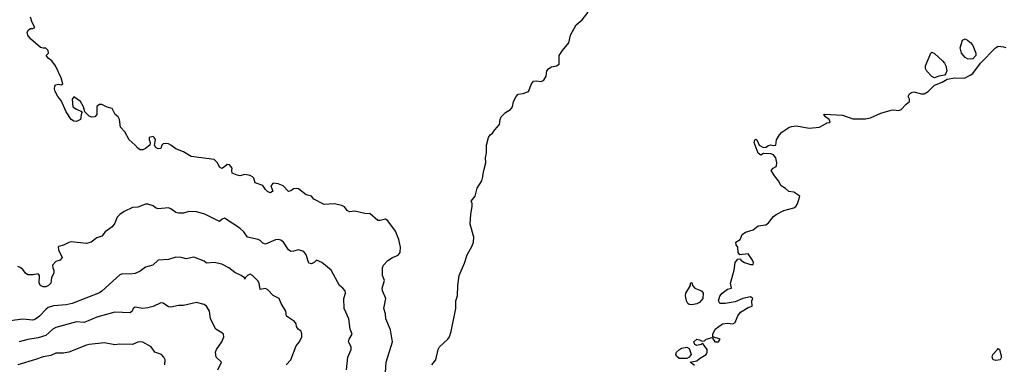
# Model space of a CAD drawing. Header units: metres. Extents: x -51132 to -49532, y -231222 to -229437.
# Tile 101 of 256: x -49961 to -49768, y -230822 to -230754. Entities that reach past the tile are written whole.
import ezdxf

# ---------------------------------------------------------------- set-up
doc = ezdxf.new("R2010")
doc.units = ezdxf.units.M
doc.layers.add('CONTOUR_INDEX', color=1, linetype='Continuous')
doc.layers.add('CONTOUR_INTER', color=3, linetype='Continuous')

msp = doc.modelspace()

# ---------------------------------------------------------------- linework, layer by layer
at = {"layer": 'CONTOUR_INDEX'}
for points, elevation in [([(-49909.03, -230821.76), (-49908.07, -230820.76), (-49907.08, -230818.05), (-49906.39, -230817.26), (-49905.93, -230816.26), (-49905.91, -230815.76), (-49906.08, -230815.18), (-49906.64, -230814.76), (-49906.99, -230814.26), (-49907.03, -230813.76), (-49907.41, -230813.26), (-49908.92, -230812.26), (-49909.07, -230811.26), (-49910.01, -230809.76), (-49910.4, -230808.76), (-49911.58, -230808.16), (-49912.58, -230807.05), (-49913.08, -230806.83), (-49914.08, -230806.99), (-49914.32, -230805.76), (-49914.58, -230805.3), (-49915.58, -230804.29), (-49916.08, -230804.02), (-49916.55, -230804.26), (-49917.02, -230804.76), (-49917.08, -230805), (-49917.2, -230804.76), (-49917.81, -230804.26), (-49919.08, -230803.67), (-49920.24, -230802.76), (-49921.58, -230802.05), (-49923.08, -230801.76), (-49924.58, -230801.85), (-49925.08, -230801.49), (-49927.08, -230800.67), (-49928.58, -230801.01), (-49929.58, -230800.73), (-49930.58, -230800.71), (-49932.08, -230801.12), (-49934.08, -230801.29), (-49935.09, -230802.26), (-49936.58, -230802.67), (-49937.58, -230803.41), (-49938.58, -230803.9), (-49939.58, -230804.04), (-49941.08, -230803.93), (-49941.58, -230804.12), (-49945.08, -230807.35), (-49945.58, -230807.67), (-49950.88, -230809.76), (-49952.08, -230810.02), (-49954.58, -230810.24), (-49955.58, -230810.54), (-49956.08, -230810.9), (-49957.31, -230812.26), (-49958.08, -230812.82), (-49958.58, -230812.99), (-49960.58, -230812.82), (-49963.08, -230813.17)], 80), ([(-49769.74, -230818.76), (-49769.58, -230818.56), (-49769.35, -230818.76), (-49768.94, -230820.26), (-49769.24, -230820.76), (-49770.08, -230820.91), (-49770.58, -230820.76), (-49770.76, -230820.26), (-49770.65, -230819.76), (-49769.74, -230818.76)], 85)]:
    msp.add_lwpolyline(points, dxfattribs=dict(at, elevation=elevation))
at = {"layer": 'CONTOUR_INTER'}
for points, elevation in [([(-49889.54, -230823.26), (-49889.4, -230821.26), (-49888.17, -230817.26), (-49888.58, -230814.92), (-49889.47, -230812.76), (-49889.57, -230811.76), (-49889.89, -230810.76), (-49889.49, -230808.76), (-49890.13, -230807.26), (-49890.21, -230806.76), (-49889.76, -230805.26), (-49890.12, -230804.26), (-49890.16, -230802.76), (-49889.95, -230802.26), (-49889.08, -230801.35), (-49888.18, -230800.76), (-49887.08, -230800.28), (-49886.71, -230799.76), (-49886.63, -230798.76), (-49886.93, -230797.26), (-49887.58, -230795.59), (-49889.08, -230793.58), (-49889.58, -230793.27), (-49890.58, -230793.51), (-49891.08, -230793.5), (-49892.58, -230792.24), (-49893.58, -230792.17), (-49895.58, -230791.71), (-49896.58, -230791.83), (-49897.08, -230791.59), (-49897.58, -230790.85), (-49898.08, -230790.58), (-49899.58, -230790.26), (-49901.58, -230790.41), (-49903.58, -230789.34), (-49904.08, -230788.75), (-49905.08, -230788.5), (-49906.58, -230787.34), (-49907.08, -230787.24), (-49907.58, -230787.34), (-49908.08, -230787.71), (-49908.58, -230787.82), (-49909.58, -230786.73), (-49910.58, -230786.37), (-49911.58, -230786.24), (-49912.01, -230786.76), (-49911.65, -230787.76), (-49912.08, -230788.09), (-49912.58, -230787.93), (-49913.08, -230787.43), (-49913.58, -230786.64), (-49915.08, -230786.13), (-49915.34, -230785.26), (-49915.58, -230784.96), (-49916.08, -230784.73), (-49917.08, -230784.55), (-49918.08, -230784.75), (-49918.58, -230784.68), (-49919.58, -230784.28), (-49919.68, -230783.76), (-49919.59, -230783.26), (-49920.08, -230782.66), (-49920.58, -230782.54), (-49921.08, -230783.05), (-49921.58, -230783.34), (-49922.08, -230783.06), (-49922.44, -230782.26), (-49923.08, -230781.6), (-49927.58, -230781.02), (-49929.08, -230780.1), (-49930.58, -230779.48), (-49931.58, -230778.75), (-49932.08, -230778.54), (-49932.58, -230778.43), (-49933.08, -230778.49), (-49933.35, -230778.76), (-49933.58, -230779.42), (-49934.08, -230779.49), (-49934.56, -230779.26), (-49934.77, -230778.76), (-49934.57, -230777.76), (-49934.84, -230777.26), (-49935.08, -230777.09), (-49935.81, -230777.26), (-49935.86, -230777.76), (-49935.66, -230778.26), (-49935.68, -230778.76), (-49936.58, -230779.45), (-49937.08, -230779.69), (-49937.58, -230779.69), (-49938.08, -230779.36), (-49938.57, -230778.76), (-49939.72, -230777.76), (-49940.58, -230776.16), (-49941.43, -230775.26), (-49941.61, -230773.76), (-49941.89, -230773.26), (-49942.51, -230772.76), (-49943.08, -230771.6), (-49944.08, -230771.32), (-49945.08, -230770.85), (-49945.58, -230770.83), (-49946.08, -230771.25), (-49946.09, -230772.76), (-49946.5, -230773.26), (-49947.08, -230773.29), (-49947.58, -230773.11), (-49948.45, -230772.26), (-49948.72, -230771.26), (-49949.27, -230770.26), (-49950.58, -230769.35), (-49950.88, -230769.76), (-49950.76, -230771.26), (-49950.08, -230771.73), (-49948.93, -230772.26), (-49949.08, -230772.46), (-49949.3, -230773.76), (-49950.08, -230774.12), (-49950.58, -230774.06), (-49951.08, -230773.76), (-49952.09, -230772.26), (-49953.08, -230770.05), (-49953.71, -230769.26), (-49954.24, -230768.26), (-49954.38, -230767.76), (-49954.29, -230767.26), (-49954.08, -230767), (-49953.58, -230766.88), (-49953.08, -230766.96), (-49952.72, -230766.76), (-49953.08, -230765.61), (-49954.2, -230763.26), (-49954.89, -230762.26), (-49955.58, -230761.76), (-49955.99, -230761.26), (-49955.57, -230760.76), (-49955.62, -230760.26), (-49956.08, -230759.79), (-49956.58, -230759.83), (-49957.08, -230759.68), (-49959.08, -230757.96), (-49959.61, -230757.26), (-49959.7, -230756.76), (-49959.5, -230756.26), (-49959.08, -230755.95), (-49958.58, -230755.98), (-49958.21, -230755.76), (-49958.74, -230754.76), (-49959.08, -230753.73)], 82), ([(-49880.51, -230821.76), (-49879.69, -230820.76), (-49879.26, -230818.76), (-49878.98, -230818.26), (-49877.35, -230816.76), (-49877.04, -230816.26), (-49876.71, -230815.26), (-49875.79, -230810.76), (-49875.77, -230809.26), (-49875.45, -230808.26), (-49875.42, -230806.26), (-49875.11, -230804.26), (-49874.08, -230801.88), (-49873.55, -230800.26), (-49872.58, -230798.5), (-49872.33, -230797.76), (-49872.29, -230796.76), (-49872.98, -230794.26), (-49872.85, -230792.26), (-49872.57, -230790.76), (-49872.58, -230790.18), (-49872.79, -230789.76), (-49871.99, -230788.76), (-49871.58, -230787.22), (-49870.71, -230785.76), (-49870.55, -230785.26), (-49870.32, -230783.76), (-49869.93, -230782.26), (-49870, -230781.26), (-49869.77, -230780.26), (-49869.78, -230778.76), (-49869.41, -230777.26), (-49869.08, -230776.76), (-49868.58, -230776.45), (-49868.14, -230775.76), (-49867.23, -230774.76), (-49867.09, -230773.76), (-49866.88, -230773.26), (-49866.08, -230772.42), (-49865.08, -230771.8), (-49864.69, -230771.26), (-49864.49, -230770.26), (-49863.99, -230769.26), (-49863.58, -230768.82), (-49862.58, -230768.68), (-49861.58, -230768.27), (-49860.98, -230766.76), (-49860.58, -230766.29), (-49860.08, -230766.18), (-49859.08, -230766.3), (-49858.58, -230766.06), (-49858.11, -230765.26), (-49858, -230764.26), (-49857.6, -230763.76), (-49857.08, -230763.48), (-49856.08, -230763.25), (-49855.58, -230762.94), (-49855.58, -230761.23), (-49854.93, -230760.26), (-49853.65, -230758.76), (-49853.33, -230757.26), (-49852.21, -230755.26), (-49851.04, -230754.26), (-49849.9, -230752.76)], 83), ([(-49776.61, -230758.26), (-49776.08, -230757.99), (-49775.58, -230758.21), (-49774.92, -230758.76), (-49774.54, -230759.26), (-49773.97, -230760.76), (-49774, -230761.26), (-49774.58, -230761.87), (-49775.08, -230761.98), (-49775.58, -230761.9), (-49776.08, -230761.66), (-49776.75, -230760.76), (-49777.01, -230759.76), (-49776.61, -230758.26)], 84), ([(-49829.08, -230821.89), (-49829.9, -230821.26), (-49828.58, -230820.94), (-49828.08, -230820.49), (-49826.79, -230819.76), (-49826.6, -230819.26), (-49826.61, -230818.76), (-49827.32, -230817.76), (-49827.58, -230817.56), (-49827.77, -230817.76), (-49828.58, -230817.96), (-49828.97, -230817.76), (-49829.18, -230817.26), (-49828.58, -230816.75), (-49828.08, -230816.83), (-49827.58, -230817.09), (-49827.08, -230817.06), (-49826.75, -230816.76), (-49825.58, -230816.4), (-49825.08, -230817.22), (-49824.38, -230817.26), (-49824.02, -230816.76), (-49825.45, -230816.26), (-49825.46, -230815.76), (-49825.03, -230814.76), (-49823.58, -230813.72), (-49822.58, -230813.57), (-49821.58, -230813.71), (-49821.08, -230813.44), (-49820.58, -230812.14), (-49820.08, -230811.42), (-49818.58, -230810.52), (-49817.76, -230810.26), (-49817.81, -230809.26), (-49817.63, -230808.76), (-49818.08, -230808.46), (-49819.58, -230808.75), (-49821.08, -230809.44), (-49823.08, -230809.77), (-49824.08, -230809.78), (-49824.34, -230809.26), (-49824.08, -230808.31), (-49823.65, -230807.76), (-49822.58, -230806.98), (-49821.83, -230806.76), (-49822.01, -230805.76), (-49821.31, -230803.26), (-49821.11, -230801.76), (-49820.58, -230801.1), (-49820.08, -230801.03), (-49819.97, -230801.26), (-49819.3, -230801.76), (-49818.08, -230802.13), (-49817.58, -230802.13), (-49817.53, -230801.76), (-49817.67, -230801.26), (-49818.58, -230800.04), (-49820.16, -230800.26), (-49820.5, -230799.76), (-49820.56, -230798.76), (-49820.88, -230798.26), (-49820.99, -230797.76), (-49820.13, -230797.26), (-49819.72, -230796.26), (-49819.08, -230795.81), (-49817.58, -230795.34), (-49816.58, -230794.59), (-49815.08, -230794.34), (-49814.58, -230794), (-49813.6, -230792.76), (-49813.08, -230792.36), (-49811.58, -230791.55), (-49809.58, -230791.02), (-49809.22, -230790.76), (-49808.88, -230790.26), (-49808.45, -230788.76), (-49809.58, -230788), (-49810.58, -230787.87), (-49811.26, -230787.26), (-49812.08, -230786.74), (-49812.58, -230785.76), (-49813.42, -230784.76), (-49814.05, -230783.76), (-49813.64, -230783.26), (-49813.08, -230782.94), (-49812.99, -230782.76), (-49812.91, -230782.26), (-49813.13, -230781.26), (-49813.58, -230780.64), (-49814.08, -230780.5), (-49815.58, -230780.42), (-49816.08, -230780.74), (-49816.58, -230780.36), (-49817.35, -230778.26), (-49817.24, -230777.76), (-49817.08, -230777.61), (-49816.86, -230777.76), (-49816.39, -230778.76), (-49815.58, -230779.24), (-49815.08, -230779.16), (-49814.58, -230778.83), (-49814.08, -230778.71), (-49813.58, -230778.87), (-49813.14, -230778.76), (-49812.99, -230777.76), (-49812.42, -230776.76), (-49811.94, -230776.26), (-49810.58, -230775.34), (-49810.08, -230775.14), (-49809.08, -230775.03), (-49806.58, -230775.46), (-49804.58, -230775.29), (-49803.08, -230774.44), (-49802.58, -230774.33), (-49802.48, -230774.26), (-49802.72, -230773.76), (-49803.42, -230773.26), (-49803.74, -230772.76), (-49803.58, -230772.7), (-49800.08, -230772.94), (-49798.08, -230773.64), (-49795.58, -230773.65), (-49794.58, -230773.43), (-49792.58, -230772.51), (-49790.58, -230771.91), (-49790.08, -230771.85), (-49789.08, -230771.98), (-49788.58, -230771.82), (-49787.61, -230770.76), (-49786.93, -230770.26), (-49786.95, -230769.76), (-49787.21, -230769.26), (-49786.99, -230768.76), (-49786.58, -230768.51), (-49786.08, -230768.38), (-49784.58, -230768.74), (-49784.08, -230768.73), (-49783.3, -230768.26), (-49782.08, -230767.06), (-49780.58, -230766.49), (-49779.58, -230765.85), (-49778.08, -230765.63), (-49776.58, -230765.68), (-49776.08, -230765.59), (-49775.08, -230765.12), (-49774.58, -230764.74), (-49773.08, -230762.72), (-49770.11, -230759.76)], 84), ([(-49770.11, -230759.76), (-49769.58, -230759.44), (-49768.58, -230759.56), (-49768.08, -230759.7)], 84), ([(-49782.78, -230760.76), (-49782.58, -230760.62), (-49782.08, -230760.88), (-49780.5, -230762.26), (-49780.11, -230762.76), (-49779.85, -230763.26), (-49779.67, -230764.26), (-49779.83, -230764.76), (-49780.08, -230765.08), (-49781.21, -230765.26), (-49782.08, -230765.59), (-49782.58, -230765.37), (-49783.58, -230764.3), (-49783.83, -230763.76), (-49783.86, -230763.26), (-49782.78, -230760.76)], 84), ([(-49897.2, -230822.76), (-49896.96, -230820.26), (-49896.26, -230818.76), (-49896.31, -230818.26), (-49896.78, -230817.26), (-49896.7, -230816.76), (-49896.1, -230815.76), (-49896.45, -230814.76), (-49896.77, -230812.76), (-49897.67, -230810.76), (-49897.71, -230808.76), (-49897.39, -230807.76), (-49897.47, -230807.26), (-49897.89, -230806.76), (-49898.59, -230806.26), (-49900.2, -230803.26), (-49902.05, -230801.76), (-49903.08, -230801.3), (-49903.54, -230801.76), (-49904.08, -230801.98), (-49904.58, -230801.86), (-49905.09, -230800.26), (-49905.58, -230799.55), (-49906.58, -230799.25), (-49907.58, -230799.54), (-49908.08, -230799.56), (-49908.54, -230799.26), (-49909.53, -230797.76), (-49910.08, -230797.36), (-49910.58, -230797.22), (-49911.08, -230797.3), (-49913.08, -230798.14), (-49913.58, -230797.98), (-49914.08, -230797.44), (-49914.46, -230797.26), (-49916.58, -230796.79), (-49917.3, -230795.76), (-49918.08, -230795.02), (-49921.08, -230793.08), (-49921.52, -230793.26), (-49922.08, -230793.72), (-49924.95, -230792.26), (-49926.58, -230791.84), (-49928.08, -230791.73), (-49929.08, -230792.06), (-49930.08, -230792.08), (-49930.58, -230791.94), (-49931.58, -230791.24), (-49932.08, -230791.07), (-49934.08, -230791.23), (-49934.58, -230791.04), (-49935.08, -230790.65), (-49936.08, -230790.29), (-49936.58, -230790.31), (-49938.08, -230790.93), (-49939.08, -230790.95), (-49940.76, -230791.76), (-49941.58, -230792.33), (-49942.08, -230792.88), (-49942.58, -230794.06), (-49943.08, -230794.73), (-49944.44, -230795.76), (-49945.08, -230796.56), (-49946.08, -230796.93), (-49947.21, -230797.76), (-49948.08, -230798.03), (-49951.08, -230797.68), (-49951.58, -230797.79), (-49952.58, -230798.32), (-49953.58, -230798.59), (-49953.67, -230798.76), (-49953.61, -230799.26), (-49952.89, -230800.76), (-49953.23, -230801.26), (-49954.08, -230801.55), (-49954.74, -230802.26), (-49954.71, -230802.76), (-49954.48, -230803.26), (-49954.53, -230803.76), (-49954.93, -230804.76), (-49955.08, -230805.76), (-49955.55, -230806.26), (-49956.08, -230806.49), (-49956.58, -230806.52), (-49957.1, -230806.26), (-49957.36, -230805.76), (-49957.33, -230804.26), (-49957.58, -230803.92), (-49958.58, -230804.12), (-49959.58, -230804.13), (-49960.08, -230803.83), (-49960.58, -230803.08), (-49961.08, -230802.73), (-49961.58, -230802.54)], 81), ([(-49829.81, -230805.76), (-49829.58, -230805.67), (-49829.42, -230806.26), (-49828.97, -230806.76), (-49827.7, -230807.26), (-49827.38, -230807.76), (-49827.41, -230808.76), (-49828.08, -230809.58), (-49828.58, -230809.85), (-49829.58, -230810.02), (-49830.08, -230809.95), (-49830.37, -230809.76), (-49830.6, -230809.26), (-49830.82, -230808.26), (-49830.75, -230807.76), (-49829.86, -230806.26), (-49829.81, -230805.76)], 84), ([(-49922.4, -230822.76), (-49921.67, -230821.26), (-49922.7, -230820.26), (-49922.85, -230819.26), (-49922.65, -230818.76), (-49921.6, -230817.26), (-49921.19, -230816.26), (-49921.29, -230815.76), (-49921.58, -230815.49), (-49922.77, -230814.76), (-49923.8, -230812.76), (-49924.01, -230811.26), (-49924.58, -230810.28), (-49925.08, -230809.94), (-49926.58, -230809.56), (-49929.08, -230810.13), (-49930.08, -230810.15), (-49931.58, -230810.46), (-49932.08, -230810.38), (-49933.08, -230809.69), (-49933.58, -230809.63), (-49935.08, -230810.37), (-49936.08, -230810.58), (-49937.08, -230810.71), (-49938.58, -230810.45), (-49938.98, -230810.76), (-49939.16, -230811.26), (-49939.58, -230811.59), (-49942.58, -230811.48), (-49946.08, -230812.44), (-49948.58, -230813.5), (-49950.08, -230813.32), (-49954.08, -230814.46), (-49954.7, -230814.76), (-49956.08, -230815.99), (-49957.58, -230816.5), (-49959.58, -230816.81), (-49961.31, -230817.26)], 79), ([(-49932.77, -230821.76), (-49932.71, -230820.76), (-49932.96, -230820.26), (-49933.39, -230819.76), (-49934.74, -230819.26), (-49935.41, -230818.26), (-49937.08, -230817.31), (-49937.58, -230817.22), (-49938.08, -230817.32), (-49939.08, -230817.79), (-49941.58, -230817.73), (-49942.58, -230817.85), (-49944.58, -230817.47), (-49947.58, -230817.8), (-49948.08, -230817.89), (-49951.58, -230819.28), (-49952.58, -230819.46), (-49954.08, -230819.49), (-49955.08, -230819.9), (-49956.58, -230820.16), (-49958.08, -230820.72), (-49961.58, -230821.72)], 78), ([(-49832.01, -230818.76), (-49831.58, -230818.5), (-49830.58, -230818.29), (-49830.08, -230818.55), (-49829.73, -230819.76), (-49830.08, -230820.22), (-49830.58, -230820.54), (-49832.08, -230820.49), (-49832.58, -230820.05), (-49832.69, -230819.76), (-49832.56, -230819.26), (-49832.01, -230818.76)], 84)]:
    msp.add_lwpolyline(points, dxfattribs=dict(at, elevation=elevation))

doc.saveas('drawing.dxf')
